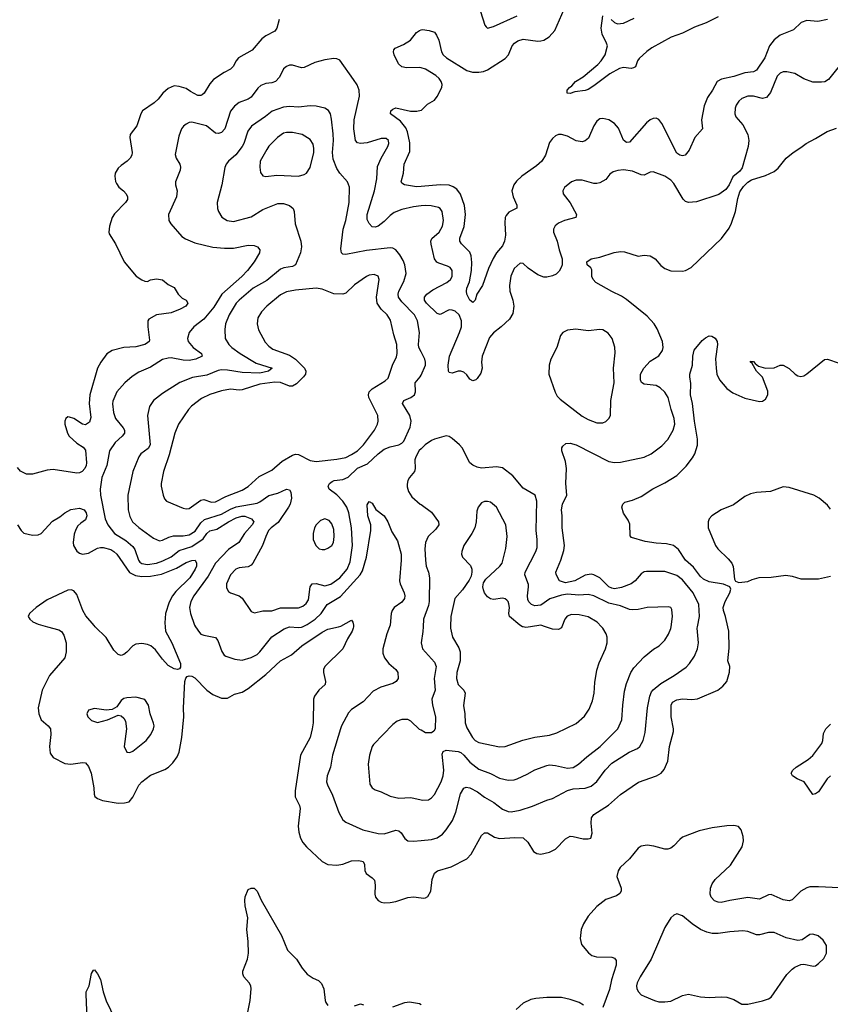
# Model space of a CAD drawing. Header units: inches. Extents: x 1834610 to 2027685, y 642842 to 774116.
# Tile 193 of 256: x 1897284 to 1902769, y 687445 to 694108. Entities that reach past the tile are written whole.
import ezdxf

# ---------------------------------------------------------------- set-up
doc = ezdxf.new("R2010")
doc.units = ezdxf.units.IN
doc.header["$MEASUREMENT"] = 0
for name, color, linetype in [('B8698', 7, 'Continuous'), ('B8699', 7, 'Continuous'), ('B9608', 7, 'Continuous'), ('B9609', 7, 'Continuous')]:
    doc.layers.add(name, color=color, linetype=linetype)

msp = doc.modelspace()

# ---------------------------------------------------------------- linework, layer by layer
at = {"layer": 'B8698', "color": 5}
for points, elevation in [([(1897471.6, 690000), (1897550, 689978), (1897568.2, 689968.2), (1897583.4, 689943.4), (1897597.6, 689890), (1897598.9, 689830), (1897588.8, 689790), (1897486.3, 689670), (1897436.5, 689570), (1897408.8, 689450), (1897413.4, 689410), (1897430.2, 689370.2), (1897477.1, 689330), (1897491.7, 689310), (1897495.2, 689270), (1897486.2, 689190), (1897490, 689144), (1897510, 689115.3), (1897590, 689074), (1897630, 689070.4), (1897710, 689082), (1897730, 689078.8), (1897750, 689054.8), (1897768.8, 689010), (1897784.9, 688910), (1897787.2, 688867.2), (1897793, 688850), (1897810, 688836.4), (1897844.7, 688824.7), (1897950, 688806.3), (1897992.8, 688807.2), (1898024.7, 688815.3), (1898050, 688847.3), (1898090, 688928.5), (1898109.7, 688950), (1898170, 688996), (1898265.6, 689034.4), (1898290.6, 689049.4), (1898321.5, 689078.5), (1898350, 689119.5), (1898362.4, 689150), (1898382.3, 689250), (1898395.6, 689390), (1898393.6, 689450), (1898402.6, 689630), (1898407.8, 689652.2), (1898416.6, 689663.4), (1898430, 689668.2), (1898450, 689665.3), (1898470, 689654.9), (1898549.5, 689569.5), (1898590, 689542), (1898650, 689516.1), (1898690, 689516.9), (1898736.9, 689543.1), (1898790, 689557.5), (1898830, 689582.3), (1898950, 689676.5), (1899049.7, 689770), (1899123.5, 689810), (1899193.3, 689870), (1899330, 689962.7), (1899370, 689983.5), (1899441.9, 690000)], 520), ([(1898268.4, 690000), (1898271.8, 689970), (1898314, 689890), (1898372.2, 689750), (1898373, 689727), (1898364.5, 689715.5), (1898352, 689710), (1898330, 689714), (1898290, 689738.4), (1898250, 689779.5), (1898203.7, 689843.7), (1898172.7, 689870), (1898150, 689880.5), (1898110, 689885.6), (1898070, 689881.6), (1898049, 689871), (1898010, 689827.3), (1897990, 689811.5), (1897970, 689805.6), (1897950, 689811.6), (1897920.7, 689840.7), (1897870, 689927), (1897795.7, 690000)], 520), ([(1898474.5, 690000), (1898500, 689960), (1898510, 689950.3), (1898530, 689941.7), (1898610, 689926.7), (1898625.6, 689905.6), (1898651.2, 689831.2), (1898667.8, 689807.8), (1898679.6, 689799.6), (1898739.4, 689779.4), (1898790, 689774), (1898850, 689791.4), (1898890, 689811.4), (1898910, 689830.3), (1898989.4, 689930.6), (1899074.6, 689985.4), (1899110, 689999.1), (1899170, 689993.8), (1899190, 689996.2), (1899198.6, 690000)], 540), ([(1899541.8, 690000), (1899541.6, 689990), (1899534, 689970), (1899501.8, 689918.2), (1899470, 689849.3), (1899348.9, 689730), (1899340.2, 689710), (1899339.2, 689690), (1899354.2, 689630), (1899351.5, 689610), (1899308.7, 689570), (1899279.5, 689530), (1899272, 689510), (1899270.2, 689350), (1899264.2, 689310), (1899249.2, 689250), (1899185.2, 689130), (1899148.3, 688890), (1899148.6, 688848.6), (1899177.3, 688790), (1899182.4, 688770), (1899168.3, 688650), (1899172.9, 688610), (1899184.2, 688570), (1899200.3, 688540.3), (1899225.2, 688510), (1899330, 688410.4), (1899370, 688391.6), (1899430, 688385.8), (1899470, 688392.4), (1899530, 688416.2), (1899578.6, 688418.6), (1899608, 688410), (1899617.2, 688390), (1899620.2, 688350), (1899628.8, 688330), (1899670, 688301.3), (1899684.4, 688284.4), (1899690.2, 688250.2), (1899686.4, 688190), (1899691.6, 688170), (1899710, 688147.4), (1899730, 688136.5), (1899750, 688131.6), (1899790, 688132.8), (1899830, 688141.3), (1899910, 688168.2), (1899950, 688172.4), (1900000, 688165.8)], 520), ([(1899786.3, 690000), (1899767.7, 689952.3), (1899740.5, 689850), (1899741.9, 689821.9), (1899753.4, 689790), (1899782.6, 689750), (1899830.4, 689710), (1899842.6, 689690), (1899844.2, 689650), (1899832.2, 689630), (1899810, 689616.4), (1899728.2, 689591.8), (1899677, 689563), (1899608.5, 689491.5), (1899530, 689440.5), (1899510, 689416.2), (1899460.9, 689330), (1899454, 689310), (1899401.8, 689130), (1899387.6, 689050), (1899364.6, 688990), (1899360.9, 688950), (1899366.3, 688930), (1899400.4, 688860.4), (1899443.8, 688743.8), (1899470, 688694), (1899490, 688676.4), (1899606.5, 688626.5), (1899710, 688600.3), (1899750, 688599), (1899830, 688622.8), (1899850, 688619.5), (1899866.1, 688606.1), (1899890, 688567.7), (1899910, 688550.5), (1899950, 688548.9), (1900000, 688553.3)], 540), ([(1900000, 689298.8), (1899990, 689304.2), (1899930, 689361), (1899910, 689371), (1899870, 689371.2), (1899839.3, 689360.7), (1899810, 689338.4), (1899678.2, 689201.8), (1899670, 689189.2), (1899651.6, 689130), (1899643.2, 689070), (1899653.4, 688933.4), (1899668.4, 688910), (1899690, 688895.8), (1899730, 688882), (1899790, 688852.9), (1899850, 688838.7), (1899930, 688844.9), (1900000, 688829.2)], 560), ([(1898808.6, 687290), (1898844, 687470), (1898851.1, 687550), (1898848.3, 687570), (1898836.9, 687590), (1898801.3, 687630), (1898793.3, 687650), (1898794, 687670), (1898826, 687750), (1898831.8, 687790), (1898830.7, 687870.7), (1898820.4, 687950), (1898827.8, 688030), (1898809.6, 688110), (1898808, 688148), (1898810, 688171.3), (1898830, 688221), (1898850, 688231), (1898870, 688231), (1898890, 688211.3), (1898917.6, 688150), (1899055.6, 687910), (1899095.5, 687810), (1899156.4, 687750), (1899195.5, 687690), (1899228.8, 687648.8), (1899270, 687622), (1899306, 687606), (1899326.2, 687586.2), (1899343, 687550), (1899350.7, 687470), (1899355.9, 687455.9), (1899370, 687436)], 480), ([(1897741.3, 687350), (1897734, 687510), (1897735.1, 687530), (1897754.5, 687570), (1897770, 687654), (1897784.7, 687675.3), (1897790, 687678), (1897810, 687651.3), (1897831.5, 687611.6), (1897848.9, 687530), (1897869, 687469), (1897955.5, 687290)], 480), ([(1899550, 687433.4), (1899590, 687447.3), (1899610, 687440.7)], 480), ([(1899810, 687428.3), (1899890, 687457.8), (1899922.4, 687462.4), (1899990.6, 687450.6), (1900000, 687444.4)], 480)]:
    msp.add_lwpolyline(points, dxfattribs=dict(at, elevation=elevation))
at = {"layer": 'B8698', "color": 5, "elevation": 540}
msp.add_lwpolyline([(1898070, 689522.7), (1898010, 689519.7), (1897990, 689514), (1897970, 689499.6), (1897941.1, 689458.9), (1897910, 689439), (1897870, 689436), (1897790, 689446.6), (1897750, 689436), (1897739.1, 689410), (1897744.9, 689390), (1897770, 689365.5), (1897810, 689350.7), (1897878, 689370), (1897950, 689401), (1897970, 689396), (1897990, 689381), (1897999.9, 689359.9), (1898006.3, 689310), (1897990.6, 689190), (1898010, 689151), (1898030, 689147.7), (1898050, 689158), (1898139.7, 689230), (1898171.1, 689270), (1898189.6, 689310), (1898193.3, 689330), (1898190, 689348), (1898166, 689410), (1898156, 689470), (1898130, 689508)], close=True, dxfattribs=at)
at = {"layer": 'B8699', "color": 5}
for points, elevation in [([(1899039.5, 694110), (1899023.1, 694050), (1899010.3, 694030), (1898950, 693997.8), (1898922.6, 693977.4), (1898858, 693902), (1898765.5, 693850), (1898748.4, 693830), (1898728.2, 693790), (1898710, 693773.6), (1898668.4, 693751.6), (1898596.7, 693703.3), (1898570, 693673), (1898532.1, 693610), (1898519.8, 693600.2), (1898510, 693595), (1898490, 693595.6), (1898440.8, 693620.8), (1898410, 693643.1), (1898364.2, 693655.8), (1898330, 693659.7), (1898290, 693643), (1898252, 693610), (1898220.2, 693570), (1898194.1, 693545.9), (1898116, 693490), (1898103.2, 693470), (1898076.9, 693390), (1898032.4, 693330), (1898028.4, 693310), (1898045.7, 693210), (1898042, 693190), (1898032, 693170), (1898012.4, 693150), (1897970, 693122), (1897950, 693103), (1897930.2, 693070), (1897928.4, 693050), (1897932.1, 693012.1), (1897938.3, 692998.3), (1897955, 692975), (1897986.7, 692950), (1898004.2, 692930), (1898014.3, 692910), (1898013.1, 692890), (1898000.3, 692870), (1897925.9, 692794.1), (1897910.3, 692770), (1897891.7, 692710), (1897886.4, 692670), (1897890, 692658), (1897932.7, 692590), (1897990.4, 692470), (1898073.3, 692373.3), (1898110, 692347.4), (1898130, 692338.9), (1898150, 692337), (1898170, 692346.7), (1898210, 692354.4), (1898250, 692347.3), (1898290, 692316), (1898330, 692296), (1898357.3, 692250), (1898384.4, 692224.4), (1898410.8, 692210), (1898422, 692190), (1898408.2, 692170), (1898370, 692148), (1898310, 692125.1), (1898211, 692110), (1898158, 692082), (1898150.9, 692069.1), (1898150.5, 692029.5), (1898162, 691938), (1898160.5, 691930), (1898142.7, 691917.4), (1898130.2, 691909.8), (1898070, 691895), (1897990, 691889.7), (1897910.7, 691870), (1897873.8, 691846.2), (1897833.7, 691790), (1897810, 691749.2), (1897759.3, 691570), (1897753.8, 691510), (1897765.3, 691414.7), (1897756.2, 691383.8), (1897730, 691365.7), (1897710, 691369.7), (1897650, 691408), (1897620.9, 691419.1), (1897610, 691419.5), (1897597.3, 691410), (1897588.7, 691390), (1897590.4, 691370), (1897608.8, 691310), (1897619.5, 691290), (1897670, 691241.6), (1897714.7, 691214.7), (1897730, 691194), (1897735.3, 691110), (1897733.1, 691090), (1897724.1, 691070), (1897706.7, 691050), (1897690, 691042), (1897670, 691039.8), (1897510, 691063.5), (1897470, 691059.8), (1897370, 691032.8), (1897330, 691033.3), (1897290, 691052), (1897270, 691078)], 520), ([(1900000, 693781), (1899990, 693783.5), (1899901.5, 693781.5), (1899869.7, 693789.7), (1899847, 693810), (1899817, 693870), (1899812.7, 693890), (1899816, 693904), (1899825.1, 693914.9), (1899880.7, 693939.3), (1899929.4, 693970), (1899970, 694020.5), (1899990, 694035.8), (1900000, 694038.9)], 520), ([(1900000, 692847.5), (1899950, 692841), (1899870, 692823.7), (1899818, 692802), (1899790, 692782.8), (1899750, 692742.2), (1899710, 692711.1), (1899690, 692704.7), (1899670, 692706.3), (1899647.9, 692727.9), (1899635.3, 692755.3), (1899635, 692790), (1899685.9, 692950), (1899699.9, 693030), (1899705.2, 693114.8), (1899729.2, 693170.8), (1899775.4, 693250), (1899781.3, 693270), (1899779.6, 693290), (1899763, 693303), (1899730, 693303.9), (1899634.3, 693274.3), (1899590, 693269.8), (1899570, 693274.3), (1899556.4, 693290), (1899545.4, 693370), (1899547.7, 693430), (1899583.5, 693590), (1899581.7, 693630), (1899567, 693667), (1899543.9, 693703.9), (1899450, 693834), (1899430, 693843.6), (1899410, 693846), (1899350, 693836.9), (1899281.5, 693818.5), (1899210, 693783.7), (1899190, 693782), (1899130, 693800.7), (1899110, 693799.6), (1899090, 693791.6), (1899070, 693774.5), (1899041.4, 693718.6), (1899014.9, 693690), (1898990, 693680.9), (1898950, 693676.8), (1898916.6, 693663.4), (1898895.8, 693644.2), (1898850, 693582.7), (1898830, 693568.9), (1898770, 693547.3), (1898737, 693523), (1898711, 693489), (1898671.3, 693370), (1898650, 693344.4), (1898630, 693337.3), (1898610, 693340.4), (1898548.8, 693388.8), (1898450, 693413.3), (1898430, 693412.3), (1898410, 693401.1), (1898392.1, 693387.9), (1898378.9, 693370), (1898360.9, 693319.1), (1898335.5, 693195.5), (1898343, 693170), (1898368, 693130), (1898372.4, 693110), (1898370.3, 693090), (1898339.5, 693010), (1898338.7, 692990), (1898348.7, 692948.7), (1898346, 692910), (1898291.8, 692790), (1898293.4, 692750), (1898306.1, 692726.1), (1898381.2, 692641.2), (1898405.6, 692625.6), (1898470, 692598.5), (1898590, 692569.2), (1898670, 692561.6), (1898730, 692562.7), (1898830, 692581.1), (1898870, 692579.7), (1898894, 692570), (1898908.5, 692550), (1898906.7, 692530), (1898870.3, 692470), (1898825.8, 692410), (1898788.3, 692370), (1898652.2, 692250), (1898597, 692163), (1898530, 692082), (1898462.6, 692030), (1898430, 691991.6), (1898420.2, 691950), (1898424.4, 691930), (1898459, 691890), (1898514, 691850), (1898519.1, 691830), (1898475.8, 691810), (1898430, 691801.4), (1898390, 691802.8), (1898310, 691818.5), (1898290, 691818.3), (1898250, 691808.3), (1898170, 691757.3), (1898090, 691722), (1898046.4, 691693.6), (1897994.9, 691650), (1897941.5, 691590), (1897913.9, 691526.1), (1897911.7, 691508.3), (1897918.6, 691450), (1897933.6, 691410), (1897985.3, 691345.3), (1897992.4, 691330), (1897992.6, 691310), (1897978.3, 691290), (1897930, 691247.4), (1897892.1, 691190), (1897874.5, 691090), (1897839.4, 691010), (1897829.2, 690930), (1897830.2, 690890), (1897863.2, 690730), (1897880.6, 690690), (1897926.3, 690630), (1898002.8, 690582.8), (1898050, 690542.6), (1898062.7, 690522.6), (1898087.6, 690450), (1898097.4, 690437.4), (1898110, 690427.4), (1898150, 690421.3), (1898209, 690431), (1898253.5, 690446.5), (1898308.2, 690471.8), (1898363.7, 690516.3), (1898450, 690541.8), (1898525.1, 690594.9), (1898550, 690630.9), (1898570, 690648.9), (1898619, 690661), (1898696.3, 690710), (1898750, 690735.7), (1898787.5, 690747.5), (1898807.9, 690747.9), (1898851.8, 690730), (1898867.6, 690710), (1898858.2, 690690), (1898806.3, 690630), (1898768.1, 690570), (1898697, 690523), (1898608.8, 690430), (1898559, 690341), (1898461.6, 690210), (1898442, 690170), (1898433.8, 690130), (1898439.7, 690090), (1898468.1, 690010), (1898474.5, 690000)], 540), ([(1900000, 691860.3), (1899985, 691890), (1899982.5, 691910), (1899990.6, 691990), (1899975.4, 692070), (1899954.8, 692110), (1899870, 692197.5), (1899847.9, 692230), (1899844.1, 692250), (1899849.3, 692270), (1899883.7, 692336.3), (1899899.1, 692390), (1899889.8, 692449.8), (1899879.1, 692479.1), (1899857.3, 692517.3), (1899829.8, 692549.8), (1899810, 692562), (1899790, 692563.9), (1899630, 692545), (1899490, 692519.3), (1899470, 692520.5), (1899462.7, 692530), (1899458, 692558), (1899473.6, 692690), (1899491.6, 692750), (1899514.2, 692870), (1899514.8, 692974.8), (1899502, 693010), (1899450, 693069.4), (1899430, 693100.9), (1899404.9, 693164.9), (1899401, 693210), (1899406.9, 693290), (1899404.8, 693335.2), (1899395, 693435), (1899387.4, 693470), (1899373.1, 693493.1), (1899350, 693509.7), (1899290, 693523.5), (1899250, 693525), (1899170, 693516.1), (1899110, 693519.3), (1899070, 693515), (1898992.2, 693487.8), (1898948.3, 693451.7), (1898852.1, 693387.9), (1898827, 693353), (1898800.2, 693270), (1898789.3, 693250), (1898747, 693193), (1898696, 693150), (1898680.7, 693130), (1898672.5, 693107.5), (1898652.6, 692990), (1898621.3, 692870), (1898622.4, 692830), (1898628.4, 692810), (1898652.5, 692772.5), (1898687.3, 692750), (1898730, 692742), (1898850, 692774.7), (1898930, 692823.8), (1899030, 692863.2), (1899070, 692864.9), (1899110, 692850.3), (1899134, 692830), (1899142.3, 692810), (1899147.1, 692727.1), (1899186.5, 692610), (1899191.5, 692570), (1899183.2, 692530), (1899151.5, 692450), (1899130, 692437.8), (1899071.5, 692428.5), (1899050, 692419), (1898956.5, 692343.5), (1898864.7, 692290), (1898770.2, 692210), (1898750.1, 692189.9), (1898701.4, 692110), (1898677.8, 692050), (1898671.5, 692011.5), (1898675.2, 691950), (1898699.6, 691910), (1898720.8, 691890), (1898776.1, 691850), (1898883.9, 691783.9), (1898992.4, 691750), (1898968.9, 691730), (1898910, 691716.7), (1898790, 691719.7), (1898690, 691736.9), (1898650, 691737.5), (1898627.1, 691732.9), (1898550, 691702.4), (1898453.8, 691686.2), (1898367.4, 691652.6), (1898250, 691578.9), (1898189.2, 691530.8), (1898162.3, 691490), (1898149.1, 691430), (1898167, 691230), (1898153.7, 691206.3), (1898103.6, 691170), (1898090.1, 691149.9), (1898050.2, 691050), (1898016.2, 690890), (1898018.6, 690790), (1898030, 690744.9), (1898048.1, 690710), (1898090, 690672.2), (1898190, 690598.7), (1898230, 690581.7), (1898250, 690584.9), (1898293.7, 690606.3), (1898325.1, 690614.9), (1898390, 690615.5), (1898430, 690621.2), (1898472.7, 690647.3), (1898510, 690702.1), (1898535.3, 690724.7), (1898650, 690761.2), (1898710, 690794.9), (1898749.3, 690810.7), (1898890, 690836.6), (1898910, 690845.7), (1898970, 690887.7), (1899030, 690904.3), (1899090, 690930.3), (1899110, 690926), (1899119, 690910), (1899122.4, 690870), (1899113.4, 690830), (1899103.5, 690810), (1899033.8, 690706.2), (1898986, 690670), (1898967.2, 690650), (1898948.7, 690611.3), (1898928.1, 690550), (1898862.8, 690430), (1898850, 690415.6), (1898830, 690406.3), (1898770, 690398.4), (1898747.2, 690390), (1898711.5, 690350), (1898684.6, 690290), (1898683.7, 690263.7), (1898697.6, 690237.6), (1898710, 690228.2), (1898770, 690208.7), (1898790, 690194), (1898850, 690103.8), (1898874, 690094), (1898930, 690107.8), (1898990, 690106.8), (1899050, 690127.1), (1899170, 690128.6), (1899199.9, 690140.1), (1899222.1, 690157.9), (1899237.6, 690182.4), (1899249.8, 690270), (1899263.6, 690290), (1899290, 690293.4), (1899350, 690277.7), (1899390, 690286.8), (1899450, 690331.1), (1899499.5, 690390), (1899520.3, 690439.7), (1899536.2, 690550), (1899529.5, 690670), (1899511.9, 690770), (1899497.2, 690810), (1899471.2, 690850), (1899430, 690892), (1899378.3, 690930), (1899371.1, 690950), (1899381.1, 690970), (1899397.5, 690982.5), (1899411.5, 690988.5), (1899470, 690995.7), (1899507, 691013), (1899570, 691072.4), (1899638.5, 691101.5), (1899709.9, 691170.1), (1899750, 691201), (1899790, 691218.2), (1899849.8, 691230.2), (1899870, 691241.6), (1899883.7, 691256.3), (1899927.4, 691350), (1899933.8, 691390), (1899923.1, 691430), (1899874.7, 691510), (1899884.5, 691530), (1899930, 691550.3), (1899956.4, 691570), (1899963.1, 691590), (1899961, 691650), (1899994.6, 691690), (1900000, 691702.3)], 560), ([(1900000, 692978.4), (1899970, 692975.8), (1899889, 692990), (1899870, 693002.7), (1899866.3, 693010), (1899880.4, 693070), (1899885.7, 693130), (1899923.1, 693216.9), (1899924.7, 693275.3), (1899907.4, 693350), (1899896.8, 693376.8), (1899860.3, 693420.3), (1899793.3, 693470), (1899795.6, 693490), (1899810, 693502), (1899830, 693510.3), (1899929.2, 693489.2), (1899971.8, 693488.2), (1900000, 693495.8)], 520), ([(1900000, 691203.5), (1899988, 691192), (1899964.5, 691150), (1899958.6, 691130), (1899960.3, 691070), (1899954.9, 691050), (1899920.9, 691010), (1899910.3, 690990), (1899905.7, 690965.7), (1899906, 690946), (1899915.1, 690915.1), (1899938.3, 690878.3), (1899994.9, 690830), (1900000, 690826.3)], 560), ([(1899198.6, 690000), (1899230, 690014), (1899282.5, 690050), (1899324.6, 690090), (1899363.8, 690150), (1899455.2, 690204.8), (1899588.8, 690351.2), (1899602.7, 690377.3), (1899630.8, 690470), (1899660.4, 690650), (1899659.7, 690690), (1899639.6, 690750), (1899636.2, 690823.8), (1899650, 690846.8), (1899670, 690836), (1899693, 690793), (1899750, 690750.4), (1899774.9, 690710), (1899801.8, 690641.8), (1899840.5, 690580.5), (1899864.7, 690490), (1899866.3, 690450), (1899854.3, 690310), (1899858, 690290), (1899885.8, 690230), (1899890.8, 690210), (1899888.4, 690190), (1899870, 690165.3), (1899818.3, 690130), (1899804, 690110), (1899797.3, 690090), (1899790.2, 690010), (1899786.3, 690000)], 540), ([(1897270.3, 690690), (1897294.9, 690650), (1897312.9, 690632.9), (1897370, 690620.3), (1897410, 690622.8), (1897430, 690631.7), (1897505.5, 690714.5), (1897556, 690744), (1897590, 690770.2), (1897630, 690792.2), (1897690, 690803.1), (1897719.5, 690790), (1897734.2, 690770), (1897739.1, 690750), (1897730, 690722.4), (1897698.3, 690701.7), (1897678, 690682), (1897663.2, 690656.8), (1897653.2, 690626.8), (1897646.1, 690570), (1897648, 690550), (1897670, 690510.3), (1897690, 690497.1), (1897710, 690491), (1897750, 690496.8), (1897810, 690531.2), (1897830, 690536.5), (1897850, 690535.8), (1897901.4, 690521.4), (1897921.8, 690510), (1897942.4, 690490), (1898027.7, 690367.7), (1898067, 690347), (1898110, 690338.7), (1898170, 690341.5), (1898244.5, 690355.5), (1898344.2, 690395.8), (1898410, 690433.4), (1898450, 690448.9), (1898470.6, 690450), (1898481.1, 690430), (1898480.2, 690410), (1898471.9, 690390), (1898435.4, 690330), (1898341.5, 690238.5), (1898318, 690210), (1898294.6, 690165.4), (1898271.2, 690090), (1898265.5, 690025.5), (1898268.4, 690000)], 520), ([(1897795.7, 690000), (1897787.8, 690007.8), (1897732.9, 690072.9), (1897710.8, 690110.8), (1897670, 690218.5), (1897650, 690242.9), (1897633.3, 690250), (1897610, 690247.4), (1897470, 690181.6), (1897394.7, 690130), (1897350.2, 690090), (1897340.9, 690070), (1897352, 690050), (1897373.6, 690033.6), (1897410, 690017.3), (1897471.6, 690000)], 520), ([(1899441.9, 690000), (1899456.6, 690003.4), (1899530, 690044.7), (1899538.8, 690030), (1899542, 690010), (1899541.8, 690000)], 520)]:
    msp.add_lwpolyline(points, dxfattribs=dict(at, elevation=elevation))
at = {"layer": 'B8699', "color": 5, "elevation": 580}
for points in [[(1899130, 693344.8), (1899090, 693344.5), (1899070, 693339.3), (1899029.1, 693310.9), (1898970, 693252.4), (1898955.6, 693230), (1898912.2, 693150), (1898908.8, 693110), (1898914.6, 693074.6), (1898930, 693050.8), (1898950, 693046.4), (1899025.1, 693054.9), (1899170, 693049.3), (1899210, 693060.2), (1899224, 693070), (1899250, 693108.4), (1899274.2, 693210), (1899275.6, 693235.6), (1899270, 693266), (1899250, 693297.4), (1899196, 693330)], [(1899683.6, 692383.6), (1899650, 692378), (1899630, 692369.7), (1899550, 692314), (1899490, 692256.9), (1899470, 692249.7), (1899410, 692253.3), (1899330, 692284.5), (1899290, 692291.7), (1899150, 692277.4), (1899090, 692265.3), (1899050, 692247), (1898957.4, 692170), (1898920.3, 692130), (1898894.9, 692090), (1898890.3, 692050), (1898900.9, 692010), (1898944.6, 691924.6), (1898970, 691897.4), (1898997.9, 691877.9), (1899110, 691837.3), (1899150, 691811), (1899211.9, 691750), (1899221, 691730), (1899218.9, 691710), (1899204.8, 691690), (1899156.9, 691643.1), (1899130, 691626.8), (1899110, 691626.9), (1899050, 691651.7), (1899010, 691654.4), (1898910, 691642.1), (1898790, 691604.1), (1898770, 691601.4), (1898710, 691607), (1898650, 691596.8), (1898570, 691571.5), (1898514.6, 691545.4), (1898447.4, 691492.6), (1898425.5, 691470), (1898359.1, 691370), (1898333.2, 691310), (1898296.7, 691163.3), (1898257.7, 691050), (1898240.8, 690970), (1898240.8, 690950), (1898254, 690890), (1898264.9, 690864.9), (1898277.3, 690850), (1898390, 690802), (1898410, 690798), (1898430, 690800.5), (1898510, 690856), (1898530, 690860.3), (1898582.9, 690842.9), (1898610, 690844.6), (1898678.1, 690881.9), (1898790, 690923.2), (1898830.4, 690949.6), (1898903.8, 691016.2), (1898990, 691058.4), (1899059.8, 691120.2), (1899130, 691162), (1899150, 691166.7), (1899170, 691164.3), (1899250, 691125.8), (1899290, 691117.4), (1899430, 691134), (1899490, 691145.5), (1899530, 691164.4), (1899570, 691189.4), (1899610.6, 691230), (1899685.2, 691330), (1899705.7, 691370), (1899710.6, 691390), (1899707, 691430), (1899647, 691550), (1899643.4, 691570), (1899648.2, 691590), (1899669.5, 691610.5), (1899757.2, 691662.9), (1899777.3, 691682.7), (1899806.9, 691770), (1899834.3, 691825.7), (1899839.5, 691850), (1899835.8, 691910), (1899815.1, 691975.1), (1899793.4, 692073.4), (1899771, 692110), (1899729.8, 692150), (1899703.1, 692190), (1899699.3, 692230), (1899716.3, 692350), (1899710, 692372)], [(1899350, 690729.6), (1899320.5, 690719.5), (1899290.4, 690690), (1899278.4, 690670), (1899270.4, 690630), (1899270.6, 690590), (1899287.3, 690550), (1899310, 690527.3), (1899330, 690522), (1899350, 690523), (1899370, 690530.6), (1899395.6, 690550), (1899407.6, 690570), (1899412.3, 690610), (1899410, 690658), (1899397, 690697), (1899378.4, 690718.4)]]:
    msp.add_lwpolyline(points, close=True, dxfattribs=at)
at = {"layer": 'B9608', "color": 5}
for points, elevation in [([(1900000, 688829.2), (1900010, 688827), (1900050, 688828.9), (1900070, 688841.1), (1900090, 688864.9), (1900136.5, 688950), (1900148.9, 688990), (1900153.7, 689030), (1900143.4, 689136.6), (1900150, 689154.4), (1900170, 689165.5), (1900250, 689156.2), (1900268.4, 689148.4), (1900290.4, 689130.4), (1900330, 689083.2), (1900390, 689035), (1900470, 689007.3), (1900530, 688974.7), (1900590, 688961.6), (1900630, 688963.9), (1900650, 688970.2), (1900719, 689001), (1900770, 689031.4), (1900850, 689061.7), (1900870, 689065.3), (1900910, 689061.1), (1900990, 689041.7), (1901030, 689048.1), (1901066.3, 689070), (1901121.1, 689118.9), (1901212.8, 689190), (1901330.8, 689310), (1901359, 689370), (1901364.4, 689470), (1901376.5, 689563.5), (1901390, 689614.8), (1901419.1, 689690), (1901438.7, 689721.3), (1901510, 689797.1), (1901572.3, 689847.8), (1901611.8, 689870), (1901649.6, 689910), (1901674.8, 689950), (1901690, 689987.3), (1901691.7, 690000)], 560), ([(1900014.3, 690000), (1900012.5, 689967.5), (1900000.3, 689890), (1900010.4, 689850), (1900090, 689761.1), (1900102.6, 689730), (1900088.7, 689650), (1900096.5, 689570), (1900074, 689510), (1900078.5, 689470), (1900097.7, 689390), (1900094.6, 689310), (1900086.3, 689293.7), (1900070, 689281.3), (1900030, 689282.7), (1900000, 689298.8)], 560), ([(1900000, 688553.3), (1900070, 688559.5), (1900108.1, 688571.9), (1900144.2, 688595.8), (1900170, 688624.9), (1900212.5, 688687.5), (1900234.6, 688745.4), (1900266.9, 688870), (1900290, 688906.9), (1900305.5, 688914.5), (1900330, 688910.2), (1900381.6, 688881.6), (1900430, 688846), (1900493.1, 688810), (1900550, 688766), (1900589.3, 688749.3), (1900610, 688748.2), (1900670, 688758.9), (1900754.7, 688785.3), (1900850, 688825.8), (1900890, 688837.8), (1900990, 688891.3), (1901030, 688902), (1901110, 688906.7), (1901150, 688920.7), (1901190, 688951.5), (1901244.8, 689030), (1901290, 689077.2), (1901407.8, 689150), (1901464.4, 689175.6), (1901481.3, 689190), (1901502.7, 689230), (1901516.3, 689283.7), (1901532.5, 689450), (1901549.1, 689530), (1901560.1, 689559.9), (1901570, 689572.9), (1901623.2, 689616.8), (1901711.6, 689670), (1901792.9, 689727.1), (1901816, 689750), (1901850, 689801.6), (1901869.6, 689849.6), (1901877.7, 689890), (1901868.9, 689990), (1901870.6, 690000)], 540), ([(1900000, 688165.8), (1900016.3, 688163.7), (1900030, 688164.4), (1900046.7, 688173.3), (1900066.6, 688210), (1900074.5, 688290), (1900090, 688332.7), (1900111.9, 688348.1), (1900204.8, 688375.2), (1900309.8, 688430.2), (1900338.7, 688461.3), (1900410, 688588), (1900430, 688604.4), (1900450, 688605.3), (1900496.7, 688576.7), (1900530, 688566.7), (1900634.4, 688574.4), (1900690.2, 688570.2), (1900722.3, 688542.3), (1900759.9, 688479.9), (1900784.2, 688464.2), (1900810, 688460.4), (1900870, 688474), (1900910, 688494.4), (1900976.6, 688563.4), (1901010, 688582), (1901030, 688581.1), (1901095.9, 688564.1), (1901130, 688564), (1901148, 688570), (1901158, 688602), (1901151.5, 688670), (1901153.3, 688706.7), (1901169.5, 688730), (1901268.3, 688791.7), (1901350, 688864.6), (1901472.2, 688947.8), (1901592, 688990), (1901624.2, 689010), (1901646, 689034), (1901669.8, 689090), (1901680.4, 689190), (1901707.8, 689290), (1901708, 689310), (1901693.1, 689390), (1901691.3, 689468.7), (1901701.5, 689490), (1901730, 689504.8), (1901770, 689512.3), (1901832.1, 689507.9), (1901870, 689511.3), (1902008.5, 689571.6), (1902042.8, 689597.2), (1902069.5, 689630), (1902088.1, 689691.9), (1902088.3, 689730), (1902076.4, 689770), (1902084.4, 689855.6), (1902083.5, 689970), (1902076.5, 690000)], 520), ([(1900199.4, 690000), (1900199.3, 689990), (1900213.8, 689930), (1900256.6, 689856.6), (1900264.3, 689830), (1900263.7, 689770), (1900243, 689690), (1900240.1, 689650), (1900250.2, 689610), (1900289.3, 689570), (1900297.8, 689550), (1900286.6, 689466.6), (1900296.5, 689410), (1900298.8, 689350), (1900310, 689315.5), (1900348, 689250), (1900366.5, 689230), (1900390, 689216.2), (1900530, 689186.9), (1900570, 689189.1), (1900687.6, 689232.4), (1900770, 689252.8), (1900870, 689266.7), (1900918.9, 689281.1), (1901050, 689346), (1901105.8, 689394.2), (1901138.6, 689441.4), (1901161, 689499), (1901171.6, 689550), (1901176.6, 689623.4), (1901190, 689706.8), (1901205.1, 689754.9), (1901248.6, 689850), (1901259.1, 689890), (1901259.1, 689930), (1901252.5, 689952.5), (1901229.8, 689989.8), (1901220, 690000)], 580), ([(1900739.6, 690000), (1900710, 689995.6), (1900690, 689998.4), (1900686.9, 690000)], 580), ([(1900952.7, 690000), (1900950, 689993.3), (1900930, 689981.2), (1900890, 689984.3), (1900842.2, 690000)], 580), ([(1902770.7, 688990), (1902748.9, 688970), (1902690, 688882.7), (1902670, 688869.2), (1902650, 688865.2), (1902592, 688950), (1902545.2, 688970), (1902513.2, 688990), (1902504, 689010), (1902516, 689030), (1902538, 689050), (1902619.3, 689100.7), (1902650.6, 689129.4), (1902711.8, 689210), (1902718.4, 689230), (1902722.4, 689277.6), (1902739.3, 689310), (1902770, 689340.5)], 480), ([(1902830, 688232.6), (1902690, 688239.7), (1902630, 688238.9), (1902610, 688233.3), (1902569.2, 688210.8), (1902510, 688152), (1902490, 688143.8), (1902450, 688152.5), (1902370, 688187.6), (1902350, 688186.2), (1902290, 688156.4), (1902210, 688166.6), (1902090, 688147.9), (1902030, 688133.5), (1902010, 688135.1), (1901985.4, 688145.4), (1901963.5, 688170), (1901955.3, 688190), (1901958.2, 688230), (1901970, 688260.4), (1901991, 688290), (1902092.8, 688387.2), (1902171.9, 688510), (1902181.8, 688550), (1902180, 688580), (1902165.8, 688625.8), (1902147.4, 688647.4), (1902115.5, 688655.5), (1902070, 688652.9), (1901970, 688639.8), (1901882.2, 688617.8), (1901770, 688576.4), (1901750, 688561), (1901710, 688516.4), (1901690, 688501), (1901670, 688495.6), (1901650, 688495.3), (1901575.9, 688515.9), (1901530, 688522.5), (1901490, 688514.2), (1901470, 688500.4), (1901410, 688429.5), (1901346.8, 688370), (1901332.8, 688347.2), (1901324.9, 688310), (1901353, 688230), (1901353.4, 688210), (1901346, 688194), (1901322, 688178), (1901250, 688154.7), (1901190, 688106.9), (1901130, 688041.3), (1901099.6, 687990), (1901084, 687950), (1901077.4, 687890), (1901084.9, 687850), (1901132.3, 687792.3), (1901155.8, 687775.8), (1901186.9, 687766.9), (1901290, 687764.2), (1901310, 687757.1), (1901321.3, 687741.3), (1901320.3, 687710), (1901288.8, 687611.2), (1901275.1, 687544.9), (1901230, 687423.6)], 520), ([(1901099.4, 687439.4), (1901070, 687456.2), (1901010, 687478), (1900949.5, 687490.5), (1900850, 687490.6), (1900776.3, 687483.7), (1900743.9, 687476.1), (1900690, 687452.2), (1900643.1, 687410)], 520)]:
    msp.add_lwpolyline(points, dxfattribs=dict(at, elevation=elevation))
at = {"layer": 'B9608', "color": 5, "elevation": 540}
msp.add_lwpolyline([(1901730, 688057.2), (1901710, 688049), (1901690.5, 688029.5), (1901650, 687964), (1901557, 687750), (1901482.3, 687630), (1901462.3, 687590), (1901458.3, 687570), (1901460.3, 687550), (1901470.4, 687530), (1901490, 687508.7), (1901510, 687498.7), (1901578.8, 687470), (1901610, 687462.3), (1901650, 687460.9), (1901690, 687466.3), (1901770, 687504.2), (1901810, 687513.1), (1901890, 687496), (1901950, 687491.7), (1902030, 687496.1), (1902070, 687492.4), (1902116.5, 687476.5), (1902170, 687445.7), (1902210, 687446.3), (1902310.7, 687469.3), (1902350, 687482.3), (1902370, 687494), (1902474, 687646), (1902510, 687683.1), (1902530, 687695.8), (1902570, 687713), (1902590, 687715.5), (1902656.5, 687703.5), (1902670, 687706), (1902690, 687721), (1902725.4, 687754.6), (1902742.9, 687790), (1902742.9, 687842.9), (1902719.7, 687879.7), (1902687.5, 687907.5), (1902650, 687919.3), (1902630, 687916), (1902578.7, 687881.3), (1902550, 687875.4), (1902470, 687894), (1902390, 687930.9), (1902350, 687929.8), (1902290, 687914.6), (1902270, 687914.6), (1902210, 687937.6), (1902178, 687942), (1902090, 687935.6), (1902010, 687924.1), (1901970, 687924.8), (1901933.3, 687933.3), (1901891.6, 687951.6), (1901834.5, 687990), (1901770, 688043.7)], close=True, dxfattribs=at)
at = {"layer": 'B9609', "color": 5}
for points, elevation in [([(1900000, 694038.9), (1900010, 694042), (1900055.8, 694035.8), (1900090, 694022.8), (1900104.2, 694004.2), (1900120.9, 693970), (1900138.3, 693890), (1900150.3, 693870), (1900172, 693850), (1900310, 693763.8), (1900347, 693753), (1900390, 693751.7), (1900422.8, 693757.2), (1900450, 693768.5), (1900570, 693844.9), (1900592.8, 693870), (1900617.3, 693930), (1900632.8, 693950), (1900654.4, 693965.6), (1900690, 693975.6), (1900790, 693963.2), (1900810, 693964.9), (1900830, 693970.2), (1900867.6, 693992.4), (1900905, 694035), (1900985, 694215)], 520), ([(1902750, 694108.4), (1902683.7, 694096.3), (1902610, 694102), (1902571.3, 694088.7), (1902520.4, 694039.6), (1902430, 694002.6), (1902389.4, 693970.6), (1902358.3, 693930), (1902325.3, 693850), (1902270, 693766), (1902250, 693754.2), (1902190, 693749), (1902116.3, 693723.7), (1902033.9, 693706.1), (1902003.8, 693690), (1901971.7, 693630), (1901937.8, 693582.2), (1901915.6, 693524.4), (1901898.4, 693430), (1901904.4, 693370), (1901851.9, 693310), (1901814.9, 693225.1), (1901788.1, 693191.9), (1901770, 693186.2), (1901750, 693190.9), (1901730, 693205.3), (1901630, 693404.8), (1901610, 693433.1), (1901590, 693442.2), (1901570, 693439.4), (1901550, 693429.8), (1901524.7, 693410), (1901410, 693278.9), (1901390, 693276.4), (1901370, 693293), (1901334.9, 693374.9), (1901310, 693406.4), (1901270.5, 693430.5), (1901230, 693439.8), (1901210, 693436), (1901190, 693420.9), (1901170, 693389.7), (1901133.9, 693306.1), (1901110, 693287), (1901090, 693282.4), (1901050, 693288.3), (1900990, 693319), (1900950, 693331.3), (1900930, 693329.8), (1900910, 693321), (1900890, 693304.6), (1900870, 693277.6), (1900842.8, 693190), (1900817.3, 693150), (1900782.1, 693117.9), (1900682.9, 693050), (1900645.3, 693014.7), (1900627.8, 692990), (1900613.7, 692950), (1900622.9, 692910), (1900648, 692852), (1900648, 692832), (1900593.6, 692806.4), (1900576.4, 692783.6), (1900570, 692769), (1900565.9, 692734.1), (1900572.1, 692650), (1900565.1, 692610), (1900550, 692578.5), (1900510, 692529.1), (1900487.9, 692492.1), (1900456.6, 692423.4), (1900414.9, 692310), (1900377.1, 692250), (1900365.7, 692210), (1900350, 692194.3), (1900329.9, 692210), (1900309.8, 692250), (1900306.8, 692270), (1900309.9, 692290), (1900327.1, 692332.9), (1900342, 692410), (1900344, 692464), (1900339.9, 692510), (1900330, 692534.2), (1900273, 692590), (1900262.3, 692610), (1900261.5, 692630), (1900290.9, 692709.1), (1900300.7, 692790), (1900293.2, 692850), (1900267.6, 692927.6), (1900241.7, 692961.7), (1900217.5, 692977.5), (1900190, 692987.5), (1900130, 692989.9), (1900000, 692978.4)], 520), ([(1900402.2, 694162.2), (1900431.8, 694071.8), (1900439.5, 694059.5), (1900450.5, 694050.5), (1900490, 694061.5), (1900650, 694133.7)], 540), ([(1902010, 694126.9), (1901930, 694085.6), (1901850, 694057.9), (1901770, 694016.7), (1901691.4, 693988.6), (1901561.6, 693918.4), (1901526.9, 693893.1), (1901474.9, 693845.1), (1901464, 693830), (1901450, 693789.7), (1901438.3, 693781.7), (1901422.4, 693777.6), (1901370, 693783.4), (1901342.8, 693777.2), (1901277.9, 693742.1), (1901170, 693659.3), (1901130, 693636.4), (1901110, 693629), (1901041.1, 693618.9), (1901010, 693608.3), (1900988, 693610), (1900989.4, 693630), (1901004.7, 693650), (1901019.7, 693660.3), (1901046, 693690), (1901097.8, 693722.2), (1901196.3, 693803.7), (1901219.8, 693830), (1901245.7, 693870), (1901260.7, 693930), (1901255.9, 693950), (1901224.9, 694010), (1901218.4, 694050), (1901230, 694134)], 480), ([(1901286.4, 694110), (1901310, 694088.9), (1901330, 694080.2), (1901370, 694083.9), (1901442.5, 694117.5)], 480), ([(1902830, 693793.3), (1902756.2, 693703.8), (1902731.7, 693688.3), (1902710, 693684.2), (1902650, 693685), (1902590, 693707.7), (1902530, 693744.2), (1902474.6, 693754.6), (1902450, 693754.4), (1902430, 693746), (1902410, 693726), (1902364.6, 693615.4), (1902337.6, 693582.4), (1902310, 693574.5), (1902250, 693589.8), (1902210, 693589.8), (1902170, 693574.2), (1902150, 693556.9), (1902131.5, 693530), (1902124.7, 693510), (1902123.1, 693470), (1902130.4, 693450), (1902176.7, 693396.7), (1902210.3, 693330.3), (1902218.9, 693290), (1902214.3, 693250), (1902173.7, 693106.3), (1902157.7, 693082.3), (1902110, 693044), (1902084.9, 692990), (1902062.3, 692957.7), (1902014.1, 692925.9), (1901864.7, 692875.3), (1901810, 692870.9), (1901790, 692878.3), (1901772.7, 692892.7), (1901710, 692999.5), (1901690, 693022), (1901650, 693049.4), (1901570, 693077.6), (1901550, 693075.1), (1901510, 693055.1), (1901490, 693058.3), (1901430, 693081.8), (1901370, 693091.9), (1901332, 693088), (1901300.9, 693079.1), (1901277.8, 693062.2), (1901250, 693027.3), (1901210, 693004.4), (1901190, 692998.9), (1901170, 692999.7), (1901090, 693021.1), (1901050, 693021.3), (1901018.8, 693010), (1900970, 692972.7), (1900959.1, 692950), (1900960.7, 692930), (1901008.9, 692868.9), (1901052.7, 692790), (1901046.8, 692770), (1900971.2, 692748.8), (1900929.2, 692730.8), (1900907.3, 692712.7), (1900896.5, 692690), (1900895.3, 692670), (1900921.1, 692610), (1900934, 692550), (1900954.4, 692490), (1900954.9, 692450), (1900948.2, 692430), (1900934.1, 692405.9), (1900913.9, 692386.1), (1900890, 692373.6), (1900850, 692365.6), (1900830, 692365.6), (1900790, 692380.7), (1900725.8, 692425.8), (1900690, 692457.2), (1900670, 692461.2), (1900630, 692425.2), (1900607.1, 692372.9), (1900598, 692310), (1900601.1, 692270), (1900621.1, 692210), (1900628.9, 692170), (1900620, 692120), (1900597.7, 692082.3), (1900543.1, 692030), (1900490, 691988.8), (1900463.6, 691956.4), (1900414.1, 691830), (1900410.1, 691790.1), (1900413.2, 691750), (1900404.7, 691715.3), (1900380.2, 691679.8), (1900370, 691671.1), (1900350, 691664.7), (1900330, 691674.5), (1900310, 691703.6), (1900290, 691722.6), (1900270, 691729.7), (1900251.7, 691728.3), (1900210, 691716.2), (1900190, 691721.2), (1900185.6, 691730), (1900182.8, 691770), (1900191.6, 691830), (1900260.7, 691990), (1900273.2, 692030), (1900273.6, 692070), (1900256.8, 692110), (1900230, 692136.1), (1900210, 692143.1), (1900190, 692143.5), (1900130, 692112.1), (1900110, 692120.4), (1900036.5, 692190), (1900024.1, 692210), (1900023.5, 692230), (1900038.9, 692250), (1900080.8, 692279.2), (1900175.3, 692330), (1900198.4, 692350), (1900209.8, 692370), (1900209.8, 692409.8), (1900196.9, 692430), (1900179.8, 692439.8), (1900119.6, 692459.6), (1900107.4, 692467.4), (1900091.1, 692490), (1900068.5, 692588.5), (1900066.3, 692610), (1900072.5, 692627.5), (1900122.8, 692670), (1900146, 692710), (1900152.7, 692750), (1900143.5, 692810), (1900130, 692829.6), (1900117.6, 692837.6), (1900068.9, 692848.9), (1900030, 692851.4), (1900000, 692847.5)], 540), ([(1900000, 693495.8), (1900003.3, 693496.7), (1900043.7, 693536.3), (1900090, 693564.2), (1900110, 693588.7), (1900139.8, 693650), (1900142.9, 693670), (1900136.8, 693690), (1900123.2, 693710), (1900100.3, 693730), (1900030, 693773.5), (1900000, 693781)], 520), ([(1901870.6, 690000), (1901883.2, 690070), (1901880.3, 690150), (1901841.7, 690230), (1901770, 690317), (1901730, 690347.4), (1901650, 690373.8), (1901525.6, 690374.4), (1901509.3, 690370.7), (1901490, 690358), (1901447.9, 690310), (1901421.1, 690290), (1901355.2, 690264.8), (1901310, 690257), (1901290, 690259.9), (1901270, 690269.9), (1901210, 690330.5), (1901170, 690351.7), (1901150, 690354.7), (1901110, 690348.7), (1901041.1, 690310), (1900978, 690298), (1900936.2, 690310), (1900913.8, 690353.8), (1900911.6, 690370), (1900946, 690450), (1900965.2, 690514.8), (1900969.8, 690550), (1900953.8, 690670), (1900954.2, 690750), (1900949.2, 690790), (1900956.5, 690830), (1900985.3, 690890), (1900979.8, 690970), (1900984.5, 691070), (1900978.2, 691118.2), (1900951.8, 691190), (1900952.3, 691210), (1900958.4, 691221.6), (1900980.1, 691239.9), (1901010, 691243.1), (1901050, 691230.3), (1901270, 691117.8), (1901310, 691110.3), (1901350, 691112.9), (1901510, 691146.5), (1901557.6, 691170), (1901630, 691224.2), (1901670, 691266.7), (1901706.2, 691330), (1901716.2, 691370), (1901713.2, 691410), (1901692.3, 691470), (1901673, 691550), (1901650, 691587.1), (1901617.4, 691617.4), (1901590, 691631.6), (1901510, 691640.5), (1901492.2, 691652.2), (1901483.9, 691670), (1901484.4, 691710), (1901508.4, 691750), (1901550, 691797.3), (1901608, 691832), (1901633.3, 691870), (1901637.6, 691890), (1901634, 691930), (1901596.9, 692016.9), (1901577.3, 692050), (1901530, 692101.1), (1901390, 692215.3), (1901357.4, 692237.4), (1901290, 692268.4), (1901183.5, 692330), (1901164.8, 692350), (1901156.4, 692370), (1901155.6, 692415.6), (1901149.5, 692429.5), (1901124, 692450), (1901122.7, 692470), (1901150, 692490.5), (1901210, 692500.7), (1901306.6, 692533.4), (1901350, 692539.3), (1901376.4, 692536.4), (1901470, 692506.7), (1901510, 692514), (1901550, 692508.7), (1901583.8, 692490), (1901623.5, 692443.5), (1901650, 692423.1), (1901690, 692407.2), (1901770, 692406), (1901790, 692410.3), (1901827.3, 692430), (1902032.5, 692627.5), (1902083.9, 692696.1), (1902101.5, 692730), (1902128.4, 692810), (1902142.7, 692897.3), (1902158, 692942), (1902181.2, 692978.8), (1902211.5, 693008.5), (1902236.9, 693023.1), (1902330, 693054), (1902390, 693080.4), (1902416.4, 693103.6), (1902469.7, 693170.3), (1902517.2, 693210), (1902570, 693242), (1902606, 693270), (1902670, 693303.1), (1902748.5, 693351.5), (1902810, 693372.7)], 540), ([(1902076.5, 690000), (1902060.4, 690070), (1902046, 690110), (1902044.8, 690130), (1902056.9, 690170), (1902089.6, 690230), (1902095.1, 690255.1), (1902089.5, 690269.5), (1902047, 690287), (1901950, 690302.7), (1901910, 690321), (1901890, 690339.7), (1901843.3, 690403.3), (1901788.9, 690450), (1901741.8, 690521.8), (1901708.5, 690548.5), (1901661.7, 690561.7), (1901590, 690565.7), (1901517.1, 690577.1), (1901423.2, 690603.2), (1901414, 690614), (1901413.3, 690693.3), (1901401.2, 690721.2), (1901370, 690768.7), (1901359.3, 690810), (1901365.2, 690830), (1901378, 690842), (1901430, 690855.3), (1901490, 690880.9), (1901567.6, 690932.4), (1901650, 690973.6), (1901730, 691023.1), (1901794.3, 691085.7), (1901837.4, 691142.6), (1901852.3, 691170), (1901870.7, 691229.3), (1901871.4, 691268.6), (1901850.5, 691390), (1901836.2, 691510), (1901823.1, 691570), (1901825.4, 691645.4), (1901818.7, 691690), (1901819.6, 691710), (1901836.3, 691770), (1901838.2, 691830), (1901848.3, 691871.7), (1901902.5, 691937.5), (1901925.3, 691954.7), (1901950, 691967.4), (1901967.3, 691967.3), (1901990, 691953.7), (1902003.1, 691930), (1902006, 691910), (1901993.3, 691813.3), (1901997, 691750), (1902002.4, 691710), (1902019.5, 691670), (1902070, 691612.4), (1902110, 691583.1), (1902190, 691546.7), (1902290, 691523.8), (1902310, 691525.5), (1902330, 691540.7), (1902345.6, 691570), (1902346.2, 691593.8), (1902310, 691688.3), (1902269.8, 691730), (1902240.9, 691780.9), (1902228.5, 691790), (1902230, 691798), (1902234, 691794), (1902250, 691794.9), (1902260.2, 691780.2), (1902282.6, 691762.6), (1902330, 691750.1), (1902388.3, 691751.7), (1902430, 691770.7), (1902450, 691770.7), (1902490, 691747.3), (1902530.8, 691710), (1902550, 691698), (1902570, 691693), (1902590, 691698), (1902610, 691710.4), (1902730, 691808.2), (1902750, 691810.3), (1902830, 691783.1)], 520), ([(1900000, 691702.3), (1900029.8, 691770), (1900030.8, 691790), (1900025.3, 691810), (1900000, 691860.3)], 560), ([(1901691.7, 690000), (1901701.1, 690070), (1901696.2, 690116.2), (1901689.6, 690129.6), (1901674.5, 690134.5), (1901530, 690131.1), (1901470, 690115.6), (1901430, 690113.1), (1901410, 690116.8), (1901350, 690140.7), (1901270, 690159.9), (1901170, 690208.2), (1901130, 690217.5), (1901067, 690213), (1900990, 690219.2), (1900950, 690214.1), (1900871, 690189), (1900810, 690145.7), (1900770, 690142.3), (1900746.3, 690150), (1900730, 690167.8), (1900723.4, 690183.4), (1900720.2, 690210), (1900728.1, 690270), (1900726.4, 690286.4), (1900701.5, 690350), (1900703.7, 690370), (1900777.4, 690510), (1900784.8, 690535.2), (1900786.3, 690590), (1900779.8, 690650), (1900783.6, 690850), (1900772.7, 690890), (1900690, 690938), (1900620.8, 691020.8), (1900550, 691075.1), (1900510, 691081.3), (1900410, 691073.7), (1900379.5, 691079.5), (1900350, 691093), (1900329.8, 691109.8), (1900277.3, 691210), (1900261.1, 691230), (1900210, 691274.7), (1900190, 691287.8), (1900170, 691291.3), (1900090, 691269.8), (1900070, 691259.8), (1900028.9, 691231.1), (1900000, 691203.5)], 560), ([(1902770, 690794.7), (1902750, 690823.1), (1902694.8, 690870), (1902656.9, 690890), (1902490, 690943.1), (1902450, 690946.3), (1902364, 690916), (1902270, 690908.5), (1902230, 690899.7), (1902190, 690880.5), (1902115.1, 690824.9), (1902030, 690791.5), (1901966.7, 690750), (1901950.4, 690730), (1901942.4, 690710), (1901942.4, 690670), (1901991.6, 690550), (1902007.9, 690527.9), (1902078.9, 690458.9), (1902102.6, 690430), (1902112.2, 690407.8), (1902121.6, 690321.6), (1902127.1, 690307.1), (1902150, 690298.8), (1902210, 690304.9), (1902240.8, 690319.2), (1902287.3, 690332.8), (1902370, 690336.1), (1902467.8, 690347.8), (1902510, 690341.3), (1902570, 690324.2), (1902690, 690324.7), (1902770, 690342.3)], 520), ([(1900686.9, 690000), (1900667.6, 690010), (1900599.3, 690070), (1900593, 690090), (1900597.4, 690130), (1900595, 690155), (1900589.8, 690169.8), (1900579.8, 690179.8), (1900570, 690188), (1900550, 690192.4), (1900490, 690184.7), (1900470, 690188), (1900450, 690201.6), (1900429.8, 690229.8), (1900423.1, 690250), (1900418.9, 690270), (1900422.8, 690297.2), (1900438.2, 690321.8), (1900533.5, 690410), (1900548.4, 690430), (1900572.6, 690530), (1900582, 690610), (1900573.5, 690690), (1900510, 690809.6), (1900470, 690842), (1900450, 690848), (1900430, 690847.8), (1900410, 690838.4), (1900387.2, 690810), (1900378, 690782), (1900373.1, 690710), (1900363.1, 690670), (1900344.6, 690630), (1900290.3, 690550), (1900274.9, 690510), (1900273.7, 690490), (1900281.3, 690470), (1900334, 690414), (1900343, 690390), (1900343.8, 690370), (1900338, 690342), (1900325.1, 690314.9), (1900281.3, 690250), (1900229.2, 690190), (1900200.6, 690070), (1900199.4, 690000)], 580), ([(1900000, 690826.3), (1900070, 690774.9), (1900117.4, 690710), (1900120.2, 690690), (1900101, 690659.1), (1900048.4, 690610), (1900030.2, 690570), (1900025.9, 690525.9), (1900029.2, 690449.2), (1900034, 690410), (1900049.3, 690369.3), (1900056.6, 690330), (1900054.2, 690170), (1900050, 690143.7), (1900016.9, 690050), (1900014.3, 690000)], 560), ([(1901220, 690000), (1901191.2, 690030), (1901130, 690066), (1901070, 690080.6), (1901017.8, 690082.2), (1900987.9, 690072.1), (1900972.7, 690050), (1900952.7, 690000)], 580), ([(1900842.2, 690000), (1900810, 690010.6), (1900739.6, 690000)], 580)]:
    msp.add_lwpolyline(points, dxfattribs=dict(at, elevation=elevation))
at = {"layer": 'B9609', "color": 5, "elevation": 560}
msp.add_lwpolyline([(1901046.7, 692013.3), (1900990, 692007.3), (1900958.8, 691990), (1900943, 691970), (1900918.9, 691890), (1900878.3, 691810), (1900867.2, 691770), (1900864.2, 691710), (1900907.4, 691587.4), (1900920.9, 691560.9), (1900940.5, 691540.5), (1901090, 691424.3), (1901130, 691402.9), (1901190, 691379.6), (1901230, 691380.3), (1901250, 691388.7), (1901271.1, 691408.9), (1901282.4, 691430), (1901284.2, 691530), (1901306.3, 691650), (1901302.2, 691750), (1901314.1, 691854.2), (1901311, 691891), (1901293.3, 691950), (1901266.3, 691986.3), (1901230, 692009.6), (1901210, 692011.3), (1901130, 692001.7)], close=True, dxfattribs=at)

doc.saveas('drawing.dxf')
